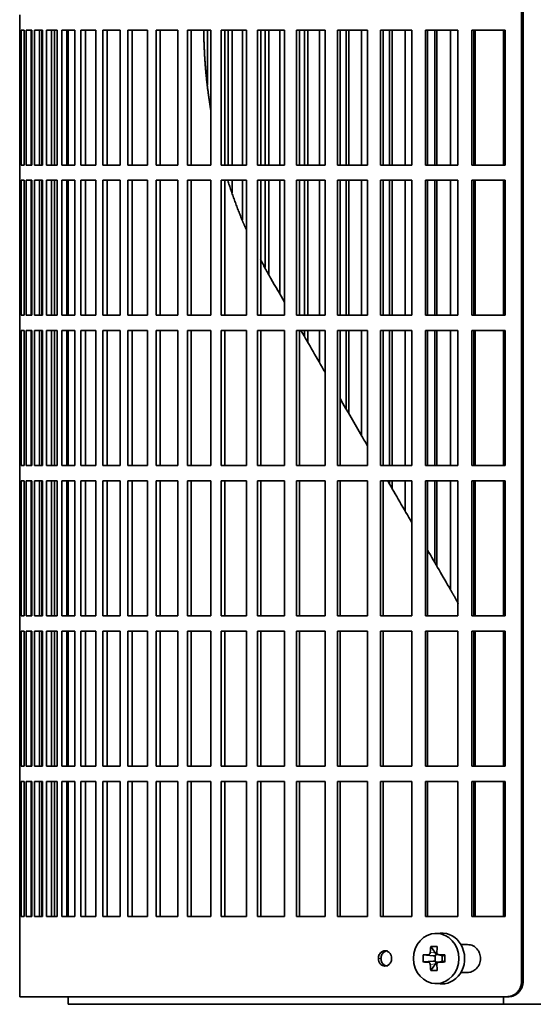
# Model space of a CAD drawing. Header units: millimetres. Extents: x 462 to 1346, y -1444 to 1443.
# Tile 12 of 29: x 468 to 569, y -133 to 61. Entities that reach past the tile are written whole.
import ezdxf

# ---------------------------------------------------------------- set-up
doc = ezdxf.new("R2010")
doc.units = ezdxf.units.MM
for name, color, linetype in [('M5X8_UNI7687', 7, 'Continuous'), ('VSI344-454_FILTR', 7, 'Continuous'), ('VSI344-454_SUPPO', 7, 'Continuous')]:
    doc.layers.add(name, color=color, linetype=linetype)

# ---------------------------------------------------------------- blocks, each defined once
blk = doc.blocks.new('SE')
at = {"layer": 'M5X8_UNI7687', "color": 7, "linetype": 'Continuous', "lineweight": 35}
for p, q in [((551.07, -118.66), (550.01, -118.72)), ((549.23, -121.31), (550.14, -122.61)), ((547.74, -122.95), (549.68, -123.11)), ((550.11, -124.21), (550.11, -123.08)), ((550.27, -122.9), (550.76, -122.9)), ((550.76, -122.92), (551.52, -123.11)), ((551.47, -123.1), (551.47, -124.19)), ((551.97, -122.95), (551.56, -123.11)), ((547.74, -124.34), (549.68, -124.18)), ((549.23, -125.98), (550.14, -124.68)), ((550.79, -124.4), (550.27, -124.4)), ((551.52, -124.18), (550.76, -124.37)), ((551.97, -124.34), (551.56, -124.18)), ((550.01, -128.57), (551.07, -128.64))]:
    blk.add_line(p, q, dxfattribs=at)
at = {"layer": 'M5X8_UNI7687', "color": 4, "linetype": 'Continuous', "lineweight": 9}
for p, q in [((549.68, -123.11), (548.68, -122.94)), ((549.13, -122.44), (550.14, -122.61)), ((550.87, -122.94), (551.56, -123.11)), ((548.68, -124.36), (549.68, -124.18)), ((550.14, -124.68), (549.13, -124.85)), ((551.56, -124.18), (550.87, -124.36))]:
    blk.add_line(p, q, dxfattribs=at)
at = {"layer": 'M5X8_UNI7687', "color": 7, "linetype": 'Continuous', "lineweight": 35}
for centre, radius, start, end in [((558.32, -123.65), 10.6, 176.2556, 183.7444), ((502.61, -123.65), 49.36, 359.1963, 0.8037)]:
    blk.add_arc(centre, radius, start, end, dxfattribs=at)
blk.add_ellipse((550.28, -123.65), major_axis=(0, -4.93), ratio=0.906308, dxfattribs=at)
for centre, major_axis, ratio, start_param, end_param in [((551.34, -123.65), (0, -5), 0.906308, 0, 3.201231), ((554.09, -123.65), (0, 10), 0.5, 1.335108, 1.449667), ((553.02, -126.71), (-8.86, 2.7), 0.529916, -1.123958, -0.974266), ((553.81, -123.65), (0, 10), 0.34202, 1.335108, 1.449667), ((553.95, -123.8), (-9.99, 0.37), 0.07899, -1.011873, -0.897313), ((549.68, -122.61), (0.85, -0.111), 0.58208, 4.795805, 5.314006), ((549.88, -122.64), (0.019, -0.502), 0.906042, 0.483343, 1.010141), ((549.68, -122.61), (0.561, -0.512), 0.450112, 0.58713, 1.105331), ((553.95, -123.8), (-9.99, 0.37), 0.07899, -1.36869, -1.254131), ((551.56, -122.61), (0.03, 0.507), 0.355475, 3.073309, 3.29989), ((553.95, -123.49), (-9.99, -0.37), 0.07899, 0.897313, 1.011873), ((554.09, -123.65), (0, -10), 0.5, -1.449667, -1.335108), ((549.68, -124.68), (0.85, 0.111), 0.58208, 0.96918, 1.487381), ((549.88, -124.65), (0.019, 0.502), 0.906042, 5.273044, 5.799842), ((549.68, -124.68), (0.561, 0.512), 0.450112, 5.177855, 5.696055), ((553.81, -123.65), (0, -10), 0.34202, -1.449667, -1.335108), ((553.95, -123.49), (-9.99, -0.37), 0.07899, 1.254131, 1.36869), ((551.56, -124.68), (0.03, -0.507), 0.355475, 2.983295, 3.209876), ((553.02, -120.58), (-8.86, -2.7), 0.529916, 0.974266, 1.123958), ((551.34, -123.65), (0, -5), 0.906308, 6.223547, 6.283185)]:
    blk.add_ellipse(centre, major_axis=major_axis, ratio=ratio, start_param=start_param, end_param=end_param, dxfattribs=at)
for points in [[(548.68, -122.94), (548.69, -122.94), (548.72, -122.93), (548.76, -122.93), (548.8, -122.91), (548.84, -122.9), (548.88, -122.88), (548.91, -122.85), (548.95, -122.82), (548.98, -122.79), (549.01, -122.75), (549.04, -122.71), (549.07, -122.67), (549.08, -122.63), (549.1, -122.58), (549.11, -122.54), (549.12, -122.49), (549.13, -122.46), (549.13, -122.44)], [(550.41, -122.44), (550.41, -122.46), (550.41, -122.49), (550.42, -122.54), (550.43, -122.58), (550.44, -122.63), (550.46, -122.67), (550.48, -122.71), (550.51, -122.75), (550.54, -122.79), (550.57, -122.82), (550.61, -122.85), (550.65, -122.88), (550.69, -122.9), (550.73, -122.91), (550.77, -122.93), (550.82, -122.93), (550.85, -122.94), (550.87, -122.94)], [(549.13, -124.85), (549.13, -124.84), (549.12, -124.8), (549.11, -124.75), (549.1, -124.71), (549.08, -124.67), (549.07, -124.62), (549.04, -124.58), (549.01, -124.54), (548.98, -124.5), (548.95, -124.47), (548.91, -124.44), (548.88, -124.42), (548.84, -124.39), (548.8, -124.38), (548.76, -124.37), (548.72, -124.36), (548.69, -124.36), (548.68, -124.36)], [(550.87, -124.36), (550.85, -124.36), (550.82, -124.36), (550.77, -124.37), (550.73, -124.38), (550.69, -124.39), (550.65, -124.42), (550.61, -124.44), (550.57, -124.47), (550.54, -124.5), (550.51, -124.54), (550.48, -124.58), (550.46, -124.62), (550.44, -124.67), (550.43, -124.71), (550.42, -124.75), (550.41, -124.8), (550.41, -124.84), (550.41, -124.85)]]:
    blk.add_open_spline(points, degree=3, dxfattribs=at)
at = {"layer": 'VSI344-454_FILTR', "color": 7, "linetype": 'Continuous', "lineweight": 35}
for p, q in [((567.04, -128.15), (567.04, 142.85)), ((567.36, -128.15), (567.36, 142.85)), ((468.48, 61.6), (468.48, 58.6)), ((468.48, 58.6), (468.61, 58.6)), ((468.48, 32.1), (468.48, 58.6)), ((468.61, 32.1), (468.61, 58.6)), ((468.76, 58.6), (469.38, 58.6)), ((468.76, 32.1), (468.76, 58.6)), ((469.38, 32.1), (469.38, 58.6)), ((469.74, 58.6), (470.84, 58.6)), ((469.74, 32.1), (469.74, 58.6)), ((470.73, 32.1), (470.73, 58.6)), ((470.84, 32.1), (470.84, 58.6)), ((471.41, 58.6), (472.99, 58.6)), ((471.41, 32.1), (471.41, 58.6)), ((472.38, 32.1), (472.38, 58.6)), ((472.81, 32.1), (472.81, 58.6)), ((472.99, 32.1), (472.99, 58.6)), ((473.76, 58.6), (475.82, 58.6)), ((473.76, 32.1), (473.76, 58.6)), ((474.72, 32.1), (474.72, 58.6)), ((475.29, 32.1), (475.29, 58.6)), ((475.82, 32.1), (475.82, 58.6)), ((476.79, 58.6), (479.31, 58.6)), ((476.79, 32.1), (476.79, 58.6)), ((477.73, 32.1), (477.73, 58.6)), ((479.31, 32.1), (479.31, 58.6)), ((480.48, 58.6), (483.45, 58.6)), ((480.48, 32.1), (480.48, 58.6)), ((481.39, 32.1), (481.39, 58.6)), ((483.45, 32.1), (483.45, 58.6)), ((484.81, 58.6), (488.22, 58.6)), ((484.81, 32.1), (484.81, 58.6)), ((485.68, 32.1), (485.68, 58.6)), ((488.22, 32.1), (488.22, 58.6)), ((489.75, 58.6), (493.58, 58.6)), ((489.75, 32.1), (489.75, 58.6)), ((490.59, 32.1), (490.59, 58.6)), ((493.58, 32.1), (493.58, 58.6)), ((495.29, 58.6), (499.53, 58.6)), ((495.29, 32.1), (495.29, 58.6)), ((496.09, 32.1), (496.09, 58.6)), ((499.53, 32.1), (499.53, 58.6)), ((501.41, 58.6), (506.02, 58.6)), ((501.41, 32.1), (501.41, 58.6)), ((502.16, 32.1), (502.16, 58.6)), ((505.4, 47.84), (505.4, 58.6)), ((506.02, 32.1), (506.02, 58.6)), ((508.05, 58.6), (513.03, 58.6)), ((508.05, 32.1), (508.05, 58.6)), ((508.76, 32.1), (508.76, 58.6)), ((509.46, 32.1), (509.46, 58.6)), ((510.19, 32.1), (510.19, 58.6)), ((512.25, 32.1), (512.25, 58.6)), ((513.03, 32.1), (513.03, 58.6)), ((515.21, 58.6), (520.52, 58.6)), ((515.21, 32.1), (515.21, 58.6)), ((515.87, 32.1), (515.87, 58.6)), ((516.72, 32.1), (516.72, 58.6)), ((517.4, 32.1), (517.4, 58.6)), ((519.6, 32.1), (519.6, 58.6)), ((520.52, 32.1), (520.52, 58.6)), ((522.84, 58.6), (528.46, 58.6)), ((522.84, 32.1), (522.84, 58.6)), ((523.44, 32.1), (523.44, 58.6)), ((524.43, 32.1), (524.43, 58.6)), ((525.06, 32.1), (525.06, 58.6)), ((527.39, 32.1), (527.39, 58.6)), ((528.46, 32.1), (528.46, 58.6)), ((530.9, 58.6), (536.8, 58.6)), ((530.9, 32.1), (530.9, 58.6)), ((531.44, 32.1), (531.44, 58.6)), ((532.58, 32.1), (532.58, 58.6)), ((533.15, 32.1), (533.15, 58.6)), ((535.6, 32.1), (535.6, 58.6)), ((536.8, 32.1), (536.8, 58.6)), ((539.36, 58.6), (545.51, 58.6)), ((539.36, 32.1), (539.36, 58.6)), ((539.84, 32.1), (539.84, 58.6)), ((541.11, 32.1), (541.11, 58.6)), ((541.63, 32.1), (541.63, 58.6)), ((544.17, 32.1), (544.17, 58.6)), ((545.51, 32.1), (545.51, 58.6)), ((548.17, 58.6), (554.54, 58.6)), ((548.17, 32.1), (548.17, 58.6)), ((548.59, 32.1), (548.59, 58.6)), ((549.99, 32.1), (549.99, 58.6)), ((550.44, 32.1), (550.44, 58.6)), ((553.08, 32.1), (553.08, 58.6)), ((554.54, 32.1), (554.54, 58.6)), ((557.29, 58.6), (563.85, 58.6)), ((557.29, 32.1), (557.29, 58.6)), ((557.65, 32.1), (557.65, 58.6)), ((563.85, 32.1), (563.85, 58.6)), ((468.48, 32.1), (468.61, 32.1)), ((468.48, 32.1), (468.48, 29.1)), ((468.76, 32.1), (469.38, 32.1)), ((469.74, 32.1), (470.84, 32.1)), ((471.41, 32.1), (472.99, 32.1)), ((473.76, 32.1), (475.82, 32.1)), ((476.79, 32.1), (479.31, 32.1)), ((480.48, 32.1), (483.45, 32.1)), ((484.81, 32.1), (488.22, 32.1)), ((489.75, 32.1), (493.58, 32.1)), ((495.29, 32.1), (499.53, 32.1)), ((501.41, 32.1), (506.02, 32.1)), ((508.05, 32.1), (513.03, 32.1)), ((515.21, 32.1), (520.52, 32.1)), ((522.84, 32.1), (528.46, 32.1)), ((530.9, 32.1), (536.8, 32.1)), ((539.36, 32.1), (545.51, 32.1)), ((548.17, 32.1), (554.54, 32.1)), ((557.29, 32.1), (563.85, 32.1)), ((468.48, 29.1), (468.61, 29.1)), ((468.48, 2.6), (468.48, 29.1)), ((468.61, 2.6), (468.61, 29.1)), ((468.76, 29.1), (469.38, 29.1)), ((468.76, 2.6), (468.76, 29.1)), ((469.38, 2.6), (469.38, 29.1)), ((469.74, 29.1), (470.84, 29.1)), ((469.74, 2.6), (469.74, 29.1)), ((470.73, 2.6), (470.73, 29.1)), ((470.84, 2.6), (470.84, 29.1)), ((471.41, 29.1), (472.99, 29.1)), ((471.41, 2.6), (471.41, 29.1)), ((472.38, 2.6), (472.38, 29.1)), ((472.81, 2.6), (472.81, 29.1)), ((472.99, 2.6), (472.99, 29.1)), ((473.76, 29.1), (475.82, 29.1)), ((473.76, 2.6), (473.76, 29.1)), ((474.72, 2.6), (474.72, 29.1)), ((475.29, 2.6), (475.29, 29.1)), ((475.82, 2.6), (475.82, 29.1)), ((476.79, 29.1), (479.31, 29.1)), ((476.79, 2.6), (476.79, 29.1)), ((477.73, 2.6), (477.73, 29.1)), ((479.31, 2.6), (479.31, 29.1)), ((480.48, 29.1), (483.45, 29.1)), ((480.48, 2.6), (480.48, 29.1)), ((481.39, 2.6), (481.39, 29.1)), ((483.45, 2.6), (483.45, 29.1)), ((484.81, 29.1), (488.22, 29.1)), ((484.81, 2.6), (484.81, 29.1)), ((485.68, 2.6), (485.68, 29.1)), ((488.22, 2.6), (488.22, 29.1)), ((489.75, 29.1), (493.58, 29.1)), ((489.75, 2.6), (489.75, 29.1)), ((490.59, 2.6), (490.59, 29.1)), ((493.58, 2.6), (493.58, 29.1)), ((495.29, 29.1), (499.53, 29.1)), ((495.29, 2.6), (495.29, 29.1)), ((496.09, 2.6), (496.09, 29.1)), ((499.53, 2.6), (499.53, 29.1)), ((501.41, 29.1), (506.02, 29.1)), ((501.41, 2.6), (501.41, 29.1)), ((502.16, 2.6), (502.16, 29.1)), ((506.02, 2.6), (506.02, 29.1)), ((508.05, 29.1), (513.03, 29.1)), ((508.05, 2.6), (508.05, 29.1)), ((508.76, 2.6), (508.76, 29.1)), ((510.19, 26.67), (510.19, 29.1)), ((512.25, 21.37), (512.25, 29.1)), ((513.03, 2.6), (513.03, 29.1)), ((515.21, 29.1), (520.52, 29.1)), ((515.21, 2.6), (515.21, 29.1)), ((515.87, 2.6), (515.87, 29.1)), ((516.72, 11.96), (516.72, 29.1)), ((517.4, 10.65), (517.4, 29.1)), ((519.6, 6.76), (519.6, 29.1)), ((520.52, 2.6), (520.52, 29.1)), ((522.84, 29.1), (528.46, 29.1)), ((522.84, 2.6), (522.84, 29.1)), ((523.44, 2.6), (523.44, 29.1)), ((524.43, 2.6), (524.43, 29.1)), ((525.06, 2.6), (525.06, 29.1)), ((527.39, 2.6), (527.39, 29.1)), ((528.46, 2.6), (528.46, 29.1)), ((530.9, 29.1), (536.8, 29.1)), ((530.9, 2.6), (530.9, 29.1)), ((531.44, 2.6), (531.44, 29.1)), ((532.58, 2.6), (532.58, 29.1)), ((533.15, 2.6), (533.15, 29.1)), ((535.6, 2.6), (535.6, 29.1)), ((536.8, 2.6), (536.8, 29.1)), ((539.36, 29.1), (545.51, 29.1)), ((539.36, 2.6), (539.36, 29.1)), ((539.84, 2.6), (539.84, 29.1)), ((541.11, 2.6), (541.11, 29.1)), ((541.63, 2.6), (541.63, 29.1)), ((544.17, 2.6), (544.17, 29.1)), ((545.51, 2.6), (545.51, 29.1)), ((548.17, 29.1), (554.54, 29.1)), ((548.17, 2.6), (548.17, 29.1)), ((548.59, 2.6), (548.59, 29.1)), ((549.99, 2.6), (549.99, 29.1)), ((550.44, 2.6), (550.44, 29.1)), ((553.08, 2.6), (553.08, 29.1)), ((554.54, 2.6), (554.54, 29.1)), ((557.29, 29.1), (563.85, 29.1)), ((557.29, 2.6), (557.29, 29.1)), ((557.65, 2.6), (557.65, 29.1)), ((563.85, 2.6), (563.85, 29.1)), ((468.48, 2.6), (468.61, 2.6)), ((468.48, 2.6), (468.48, -0.4)), ((468.76, 2.6), (469.38, 2.6)), ((469.74, 2.6), (470.84, 2.6)), ((471.41, 2.6), (472.99, 2.6)), ((473.76, 2.6), (475.82, 2.6)), ((476.79, 2.6), (479.31, 2.6)), ((480.48, 2.6), (483.45, 2.6)), ((484.81, 2.6), (488.22, 2.6)), ((489.75, 2.6), (493.58, 2.6)), ((495.29, 2.6), (499.53, 2.6)), ((501.41, 2.6), (506.02, 2.6)), ((508.05, 2.6), (513.03, 2.6)), ((515.21, 2.6), (520.52, 2.6)), ((522.84, 2.6), (528.46, 2.6)), ((530.9, 2.6), (536.8, 2.6)), ((539.36, 2.6), (545.51, 2.6)), ((548.17, 2.6), (554.54, 2.6)), ((557.29, 2.6), (563.85, 2.6)), ((468.48, -0.4), (468.61, -0.4)), ((468.48, -26.9), (468.48, -0.4)), ((468.61, -26.9), (468.61, -0.4)), ((468.76, -0.4), (469.38, -0.4)), ((468.76, -26.9), (468.76, -0.4)), ((469.38, -26.9), (469.38, -0.4)), ((469.74, -0.4), (470.84, -0.4)), ((469.74, -26.9), (469.74, -0.4)), ((470.73, -26.9), (470.73, -0.4)), ((470.84, -26.9), (470.84, -0.4)), ((471.41, -0.4), (472.99, -0.4)), ((471.41, -26.9), (471.41, -0.4)), ((472.38, -26.9), (472.38, -0.4)), ((472.81, -26.9), (472.81, -0.4)), ((472.99, -26.9), (472.99, -0.4)), ((473.76, -0.4), (475.82, -0.4)), ((473.76, -26.9), (473.76, -0.4)), ((474.72, -26.9), (474.72, -0.4)), ((475.29, -26.9), (475.29, -0.4)), ((475.82, -26.9), (475.82, -0.4)), ((476.79, -0.4), (479.31, -0.4)), ((476.79, -26.9), (476.79, -0.4)), ((477.73, -26.9), (477.73, -0.4)), ((479.31, -26.9), (479.31, -0.4)), ((480.48, -0.4), (483.45, -0.4)), ((480.48, -26.9), (480.48, -0.4)), ((481.39, -26.9), (481.39, -0.4)), ((483.45, -26.9), (483.45, -0.4)), ((484.81, -0.4), (488.22, -0.4)), ((484.81, -26.9), (484.81, -0.4)), ((485.68, -26.9), (485.68, -0.4)), ((488.22, -26.9), (488.22, -0.4)), ((489.75, -0.4), (493.58, -0.4)), ((489.75, -26.9), (489.75, -0.4)), ((490.59, -26.9), (490.59, -0.4)), ((493.58, -26.9), (493.58, -0.4)), ((495.29, -0.4), (499.53, -0.4)), ((495.29, -26.9), (495.29, -0.4)), ((496.09, -26.9), (496.09, -0.4)), ((499.53, -26.9), (499.53, -0.4)), ((501.41, -0.4), (506.02, -0.4)), ((501.41, -26.9), (501.41, -0.4)), ((502.16, -26.9), (502.16, -0.4)), ((506.02, -26.9), (506.02, -0.4)), ((508.05, -0.4), (513.03, -0.4)), ((508.05, -26.9), (508.05, -0.4)), ((508.76, -26.9), (508.76, -0.4)), ((513.03, -26.9), (513.03, -0.4)), ((515.21, -0.4), (520.52, -0.4)), ((515.21, -26.9), (515.21, -0.4)), ((515.87, -26.9), (515.87, -0.4)), ((520.52, -26.9), (520.52, -0.4)), ((522.84, -0.4), (528.46, -0.4)), ((522.84, -26.9), (522.84, -0.4)), ((523.44, -26.9), (523.44, -0.4)), ((524.43, -1.62), (524.43, -0.4)), ((525.06, -2.71), (525.06, -0.4)), ((527.39, -6.74), (527.39, -0.4)), ((528.46, -26.9), (528.46, -0.4)), ((530.9, -0.4), (536.8, -0.4)), ((530.9, -26.9), (530.9, -0.4)), ((531.44, -26.9), (531.44, -0.4)), ((532.58, -15.73), (532.58, -0.4)), ((533.15, -16.72), (533.15, -0.4)), ((535.6, -20.96), (535.6, -0.4)), ((536.8, -26.9), (536.8, -0.4)), ((539.36, -0.4), (545.51, -0.4)), ((539.36, -26.9), (539.36, -0.4)), ((539.84, -26.9), (539.84, -0.4)), ((541.11, -26.9), (541.11, -0.4)), ((541.63, -26.9), (541.63, -0.4)), ((544.17, -26.9), (544.17, -0.4)), ((545.51, -26.9), (545.51, -0.4)), ((548.17, -0.4), (554.54, -0.4)), ((548.17, -26.9), (548.17, -0.4)), ((548.59, -26.9), (548.59, -0.4)), ((549.99, -26.9), (549.99, -0.4)), ((550.44, -26.9), (550.44, -0.4)), ((553.08, -26.9), (553.08, -0.4)), ((554.54, -26.9), (554.54, -0.4)), ((557.29, -0.4), (563.85, -0.4)), ((557.29, -26.9), (557.29, -0.4)), ((557.65, -26.9), (557.65, -0.4)), ((563.85, -26.9), (563.85, -0.4)), ((468.48, -26.9), (468.61, -26.9)), ((468.48, -26.9), (468.48, -29.9)), ((468.76, -26.9), (469.38, -26.9)), ((469.74, -26.9), (470.84, -26.9)), ((471.41, -26.9), (472.99, -26.9)), ((473.76, -26.9), (475.82, -26.9)), ((476.79, -26.9), (479.31, -26.9)), ((480.48, -26.9), (483.45, -26.9)), ((484.81, -26.9), (488.22, -26.9)), ((489.75, -26.9), (493.58, -26.9)), ((495.29, -26.9), (499.53, -26.9)), ((501.41, -26.9), (506.02, -26.9)), ((508.05, -26.9), (513.03, -26.9)), ((515.21, -26.9), (520.52, -26.9)), ((522.84, -26.9), (528.46, -26.9)), ((530.9, -26.9), (536.8, -26.9)), ((539.36, -26.9), (545.51, -26.9)), ((548.17, -26.9), (554.54, -26.9)), ((557.29, -26.9), (563.85, -26.9)), ((468.48, -29.9), (468.61, -29.9)), ((468.48, -56.4), (468.48, -29.9)), ((468.61, -56.4), (468.61, -29.9)), ((468.76, -29.9), (469.38, -29.9)), ((468.76, -56.4), (468.76, -29.9)), ((469.38, -56.4), (469.38, -29.9)), ((469.74, -29.9), (470.84, -29.9)), ((469.74, -56.4), (469.74, -29.9)), ((470.73, -56.4), (470.73, -29.9)), ((470.84, -56.4), (470.84, -29.9)), ((471.41, -29.9), (472.99, -29.9)), ((471.41, -56.4), (471.41, -29.9)), ((472.38, -56.4), (472.38, -29.9)), ((472.81, -56.4), (472.81, -29.9)), ((472.99, -56.4), (472.99, -29.9)), ((473.76, -29.9), (475.82, -29.9)), ((473.76, -56.4), (473.76, -29.9)), ((474.72, -56.4), (474.72, -29.9)), ((475.29, -56.4), (475.29, -29.9)), ((475.82, -56.4), (475.82, -29.9)), ((476.79, -29.9), (479.31, -29.9)), ((476.79, -56.4), (476.79, -29.9)), ((477.73, -56.4), (477.73, -29.9)), ((479.31, -56.4), (479.31, -29.9)), ((480.48, -29.9), (483.45, -29.9)), ((480.48, -56.4), (480.48, -29.9)), ((481.39, -56.4), (481.39, -29.9)), ((483.45, -56.4), (483.45, -29.9)), ((484.81, -29.9), (488.22, -29.9)), ((484.81, -56.4), (484.81, -29.9)), ((485.68, -56.4), (485.68, -29.9)), ((488.22, -56.4), (488.22, -29.9)), ((489.75, -29.9), (493.58, -29.9)), ((489.75, -56.4), (489.75, -29.9)), ((490.59, -56.4), (490.59, -29.9)), ((493.58, -56.4), (493.58, -29.9)), ((495.29, -29.9), (499.53, -29.9)), ((495.29, -56.4), (495.29, -29.9)), ((496.09, -56.4), (496.09, -29.9)), ((499.53, -56.4), (499.53, -29.9)), ((501.41, -29.9), (506.02, -29.9)), ((501.41, -56.4), (501.41, -29.9)), ((502.16, -56.4), (502.16, -29.9)), ((506.02, -56.4), (506.02, -29.9)), ((508.05, -29.9), (513.03, -29.9)), ((508.05, -56.4), (508.05, -29.9)), ((508.76, -56.4), (508.76, -29.9)), ((513.03, -56.4), (513.03, -29.9)), ((515.21, -29.9), (520.52, -29.9)), ((515.21, -56.4), (515.21, -29.9)), ((515.87, -56.4), (515.87, -29.9)), ((520.52, -56.4), (520.52, -29.9)), ((522.84, -29.9), (528.46, -29.9)), ((522.84, -56.4), (522.84, -29.9)), ((523.44, -56.4), (523.44, -29.9)), ((528.46, -56.4), (528.46, -29.9)), ((530.9, -29.9), (536.8, -29.9)), ((530.9, -56.4), (530.9, -29.9)), ((531.44, -56.4), (531.44, -29.9)), ((536.8, -56.4), (536.8, -29.9)), ((539.36, -29.9), (545.51, -29.9)), ((539.36, -56.4), (539.36, -29.9)), ((539.84, -56.4), (539.84, -29.9)), ((541.11, -30.51), (541.11, -29.9)), ((541.63, -31.4), (541.63, -29.9)), ((544.17, -35.81), (544.17, -29.9)), ((545.51, -56.4), (545.51, -29.9)), ((548.17, -29.9), (554.54, -29.9)), ((548.17, -56.4), (548.17, -29.9)), ((548.59, -56.4), (548.59, -29.9)), ((549.99, -45.88), (549.99, -29.9)), ((550.44, -46.67), (550.44, -29.9)), ((553.08, -51.24), (553.08, -29.9)), ((554.54, -56.4), (554.54, -29.9)), ((557.29, -29.9), (563.85, -29.9)), ((557.29, -56.4), (557.29, -29.9)), ((557.65, -56.4), (557.65, -29.9)), ((563.85, -56.4), (563.85, -29.9)), ((468.48, -56.4), (468.61, -56.4)), ((468.48, -56.4), (468.48, -59.4)), ((468.76, -56.4), (469.38, -56.4)), ((469.74, -56.4), (470.84, -56.4)), ((471.41, -56.4), (472.99, -56.4)), ((473.76, -56.4), (475.82, -56.4)), ((476.79, -56.4), (479.31, -56.4)), ((480.48, -56.4), (483.45, -56.4)), ((484.81, -56.4), (488.22, -56.4)), ((489.75, -56.4), (493.58, -56.4)), ((495.29, -56.4), (499.53, -56.4)), ((501.41, -56.4), (506.02, -56.4)), ((508.05, -56.4), (513.03, -56.4)), ((515.21, -56.4), (520.52, -56.4)), ((522.84, -56.4), (528.46, -56.4)), ((530.9, -56.4), (536.8, -56.4)), ((539.36, -56.4), (545.51, -56.4)), ((548.17, -56.4), (554.54, -56.4)), ((557.29, -56.4), (563.85, -56.4)), ((468.48, -59.4), (468.61, -59.4)), ((468.48, -85.9), (468.48, -59.4)), ((468.61, -85.9), (468.61, -59.4)), ((468.76, -59.4), (469.38, -59.4)), ((468.76, -85.9), (468.76, -59.4)), ((469.38, -85.9), (469.38, -59.4)), ((469.74, -59.4), (470.84, -59.4)), ((469.74, -85.9), (469.74, -59.4)), ((470.73, -85.9), (470.73, -59.4)), ((470.84, -85.9), (470.84, -59.4)), ((471.41, -59.4), (472.99, -59.4)), ((471.41, -85.9), (471.41, -59.4)), ((472.38, -85.9), (472.38, -59.4)), ((472.81, -85.9), (472.81, -59.4)), ((472.99, -85.9), (472.99, -59.4)), ((473.76, -59.4), (475.82, -59.4)), ((473.76, -85.9), (473.76, -59.4)), ((474.72, -85.9), (474.72, -59.4)), ((475.29, -85.9), (475.29, -59.4)), ((475.82, -85.9), (475.82, -59.4)), ((476.79, -59.4), (479.31, -59.4)), ((476.79, -85.9), (476.79, -59.4)), ((477.73, -85.9), (477.73, -59.4)), ((479.31, -85.9), (479.31, -59.4)), ((480.48, -59.4), (483.45, -59.4)), ((480.48, -85.9), (480.48, -59.4)), ((481.39, -85.9), (481.39, -59.4)), ((483.45, -85.9), (483.45, -59.4)), ((484.81, -59.4), (488.22, -59.4)), ((484.81, -85.9), (484.81, -59.4)), ((485.68, -85.9), (485.68, -59.4)), ((488.22, -85.9), (488.22, -59.4)), ((489.75, -59.4), (493.58, -59.4)), ((489.75, -85.9), (489.75, -59.4)), ((490.59, -85.9), (490.59, -59.4)), ((493.58, -85.9), (493.58, -59.4)), ((495.29, -59.4), (499.53, -59.4)), ((495.29, -85.9), (495.29, -59.4)), ((496.09, -85.9), (496.09, -59.4)), ((499.53, -85.9), (499.53, -59.4)), ((501.41, -59.4), (506.02, -59.4)), ((501.41, -85.9), (501.41, -59.4)), ((502.16, -85.9), (502.16, -59.4)), ((506.02, -85.9), (506.02, -59.4)), ((508.05, -59.4), (513.03, -59.4)), ((508.05, -85.9), (508.05, -59.4)), ((508.76, -85.9), (508.76, -59.4)), ((513.03, -85.9), (513.03, -59.4)), ((515.21, -59.4), (520.52, -59.4)), ((515.21, -85.9), (515.21, -59.4)), ((515.87, -85.9), (515.87, -59.4)), ((520.52, -85.9), (520.52, -59.4)), ((522.84, -59.4), (528.46, -59.4)), ((522.84, -85.9), (522.84, -59.4)), ((523.44, -85.9), (523.44, -59.4)), ((528.46, -85.9), (528.46, -59.4)), ((530.9, -59.4), (536.8, -59.4)), ((530.9, -85.9), (530.9, -59.4)), ((531.44, -85.9), (531.44, -59.4)), ((536.8, -85.9), (536.8, -59.4)), ((539.36, -59.4), (545.51, -59.4)), ((539.36, -85.9), (539.36, -59.4)), ((539.84, -85.9), (539.84, -59.4)), ((545.51, -85.9), (545.51, -59.4)), ((548.17, -59.4), (554.54, -59.4)), ((548.17, -85.9), (548.17, -59.4)), ((548.59, -85.9), (548.59, -59.4)), ((554.54, -85.9), (554.54, -59.4)), ((557.29, -59.4), (563.85, -59.4)), ((557.29, -85.9), (557.29, -59.4)), ((557.65, -85.9), (557.65, -59.4)), ((563.85, -85.9), (563.85, -59.4)), ((468.48, -85.9), (468.61, -85.9)), ((468.48, -85.9), (468.48, -88.9)), ((468.76, -85.9), (469.38, -85.9)), ((469.74, -85.9), (470.84, -85.9)), ((471.41, -85.9), (472.99, -85.9)), ((473.76, -85.9), (475.82, -85.9)), ((476.79, -85.9), (479.31, -85.9)), ((480.48, -85.9), (483.45, -85.9)), ((484.81, -85.9), (488.22, -85.9)), ((489.75, -85.9), (493.58, -85.9)), ((495.29, -85.9), (499.53, -85.9)), ((501.41, -85.9), (506.02, -85.9)), ((508.05, -85.9), (513.03, -85.9)), ((515.21, -85.9), (520.52, -85.9)), ((522.84, -85.9), (528.46, -85.9)), ((530.9, -85.9), (536.8, -85.9)), ((539.36, -85.9), (545.51, -85.9)), ((548.17, -85.9), (554.54, -85.9)), ((557.29, -85.9), (563.85, -85.9)), ((468.48, -88.9), (468.61, -88.9)), ((468.48, -115.4), (468.48, -88.9)), ((468.61, -115.4), (468.61, -88.9)), ((468.76, -88.9), (469.38, -88.9)), ((468.76, -115.4), (468.76, -88.9)), ((469.38, -115.4), (469.38, -88.9)), ((469.74, -88.9), (470.84, -88.9)), ((469.74, -115.4), (469.74, -88.9)), ((470.73, -115.4), (470.73, -88.9)), ((470.84, -115.4), (470.84, -88.9)), ((471.41, -88.9), (472.99, -88.9)), ((471.41, -115.4), (471.41, -88.9)), ((472.38, -115.4), (472.38, -88.9)), ((472.81, -115.4), (472.81, -88.9)), ((472.99, -115.4), (472.99, -88.9)), ((473.76, -88.9), (475.82, -88.9)), ((473.76, -115.4), (473.76, -88.9)), ((474.72, -115.4), (474.72, -88.9)), ((475.29, -115.4), (475.29, -88.9)), ((475.82, -115.4), (475.82, -88.9)), ((476.79, -88.9), (479.31, -88.9)), ((476.79, -115.4), (476.79, -88.9)), ((477.73, -115.4), (477.73, -88.9)), ((479.31, -115.4), (479.31, -88.9)), ((480.48, -88.9), (483.45, -88.9)), ((480.48, -115.4), (480.48, -88.9)), ((481.39, -115.4), (481.39, -88.9)), ((483.45, -115.4), (483.45, -88.9)), ((484.81, -88.9), (488.22, -88.9)), ((484.81, -115.4), (484.81, -88.9)), ((485.68, -115.4), (485.68, -88.9)), ((488.22, -115.4), (488.22, -88.9)), ((489.75, -88.9), (493.58, -88.9)), ((489.75, -115.4), (489.75, -88.9)), ((490.59, -115.4), (490.59, -88.9)), ((493.58, -115.4), (493.58, -88.9)), ((495.29, -88.9), (499.53, -88.9)), ((495.29, -115.4), (495.29, -88.9)), ((496.09, -115.4), (496.09, -88.9)), ((499.53, -115.4), (499.53, -88.9)), ((501.41, -88.9), (506.02, -88.9)), ((501.41, -115.4), (501.41, -88.9)), ((502.16, -115.4), (502.16, -88.9)), ((506.02, -115.4), (506.02, -88.9)), ((508.05, -88.9), (513.03, -88.9)), ((508.05, -115.4), (508.05, -88.9)), ((508.76, -115.4), (508.76, -88.9)), ((513.03, -115.4), (513.03, -88.9)), ((515.21, -88.9), (520.52, -88.9)), ((515.21, -115.4), (515.21, -88.9)), ((515.87, -115.4), (515.87, -88.9)), ((520.52, -115.4), (520.52, -88.9)), ((522.84, -88.9), (528.46, -88.9)), ((522.84, -115.4), (522.84, -88.9)), ((523.44, -115.4), (523.44, -88.9)), ((528.46, -115.4), (528.46, -88.9)), ((530.9, -88.9), (536.8, -88.9)), ((530.9, -115.4), (530.9, -88.9)), ((531.44, -115.4), (531.44, -88.9)), ((536.8, -115.4), (536.8, -88.9)), ((539.36, -88.9), (545.51, -88.9)), ((539.36, -115.4), (539.36, -88.9)), ((539.84, -115.4), (539.84, -88.9)), ((545.51, -115.4), (545.51, -88.9)), ((548.17, -88.9), (554.54, -88.9)), ((548.17, -115.4), (548.17, -88.9)), ((548.59, -115.4), (548.59, -88.9)), ((554.54, -115.4), (554.54, -88.9)), ((557.29, -88.9), (563.85, -88.9)), ((557.29, -115.4), (557.29, -88.9)), ((557.65, -115.4), (557.65, -88.9)), ((563.85, -115.4), (563.85, -88.9)), ((468.48, -115.4), (468.61, -115.4)), ((468.48, -115.4), (468.48, -131.15)), ((468.76, -115.4), (469.38, -115.4)), ((469.74, -115.4), (470.84, -115.4)), ((471.41, -115.4), (472.99, -115.4)), ((473.76, -115.4), (475.82, -115.4)), ((476.79, -115.4), (479.31, -115.4)), ((480.48, -115.4), (483.45, -115.4)), ((484.81, -115.4), (488.22, -115.4)), ((489.75, -115.4), (493.58, -115.4)), ((495.29, -115.4), (499.53, -115.4)), ((501.41, -115.4), (506.02, -115.4)), ((508.05, -115.4), (513.03, -115.4)), ((515.21, -115.4), (520.52, -115.4)), ((522.84, -115.4), (528.46, -115.4)), ((530.9, -115.4), (536.8, -115.4)), ((539.36, -115.4), (545.51, -115.4)), ((548.17, -115.4), (554.54, -115.4)), ((557.29, -115.4), (563.85, -115.4)), ((556.44, -120.9), (555.12, -120.9)), ((555.12, -126.4), (556.44, -126.4)), ((564.2, -131.15), (468.48, -131.15)), ((564.52, -131.15), (564.2, -131.15))]:
    blk.add_line(p, q, dxfattribs=at)
at = {"layer": 'VSI344-454_FILTR', "color": 4, "linetype": 'Continuous', "lineweight": 9}
for p, q in [((538.94, -123.65), (539.44, -123.65)), ((567.36, -128.15), (567.04, -128.15))]:
    blk.add_line(p, q, dxfattribs=at)
at = {"layer": 'VSI344-454_FILTR', "color": 7, "linetype": 'Continuous', "lineweight": 35}
for points, knots in [([(556.44, -126.4), (556.58, -126.39), (556.87, -126.37), (557.29, -126.25), (557.71, -126.04), (558.1, -125.75), (558.48, -125.33), (558.86, -124.65), (559.05, -123.67), (558.88, -122.71), (558.41, -121.82), (557.61, -121.06), (556.81, -120.95), (556.44, -120.9)], [0, 0, 0, 0, 0.053459, 0.108873, 0.166241, 0.225564, 0.286842, 0.368684, 0.501097, 0.624779, 0.701219, 0.857925, 1, 1, 1, 1]), ([(538.94, -123.65), (538.94, -123.51), (538.96, -123.25), (539.1, -122.88), (539.35, -122.51), (539.73, -122.22), (540.24, -122.11), (540.75, -122.23), (541.18, -122.56), (541.48, -123.06), (541.52, -123.45), (541.53, -123.65)], [0, 0, 0, 0, 0.084454, 0.168831, 0.25477, 0.378375, 0.501304, 0.626685, 0.750981, 0.875806, 1, 1, 1, 1]), ([(541.53, -123.65), (541.53, -123.78), (541.51, -124.04), (541.36, -124.41), (541.12, -124.78), (540.73, -125.07), (540.22, -125.18), (539.72, -125.07), (539.29, -124.73), (538.99, -124.23), (538.95, -123.84), (538.94, -123.65)], [0, 0, 0, 0, 0.084454, 0.168831, 0.25477, 0.378375, 0.501304, 0.626685, 0.750981, 0.875806, 1, 1, 1, 1]), ([(540.73, -122.15), (540.57, -122.15), (540.23, -122.22), (539.85, -122.51), (539.6, -122.88), (539.46, -123.25), (539.44, -123.51), (539.44, -123.65)], [0.5001436, 0.5001436, 0.5001436, 0.5001436, 0.6219592, 0.7454545, 0.8313176, 0.915596, 1, 1, 1, 1]), ([(539.44, -123.65), (539.44, -123.78), (539.46, -124.04), (539.59, -124.4), (539.83, -124.76), (540.22, -125.07), (540.56, -125.15), (540.73, -125.15), (540.73, -125.15)], [0, 0, 0, 0, 0.0839215, 0.1651632, 0.2496847, 0.3738706, 0.4991399, 0.5001436, 0.5001436, 0.5001436, 0.5001436]), ([(564.2, -131.15), (564.26, -131.15), (564.36, -131.14), (564.52, -131.13), (564.68, -131.11), (564.83, -131.07), (564.99, -131.03), (565.14, -130.98), (565.41, -130.87), (565.79, -130.66), (566.22, -130.28), (566.58, -129.83), (566.8, -129.39), (566.92, -129.02), (566.99, -128.73), (567.03, -128.44), (567.04, -128.25), (567.04, -128.15)], [0, 0, 0, 0, 0.036074, 0.071835, 0.107394, 0.142867, 0.178369, 0.214015, 0.24992, 0.375515, 0.499618, 0.623903, 0.749864, 0.812552, 0.874725, 0.937001, 1, 1, 1, 1]), ([(567.36, -128.15), (567.35, -128.2), (567.35, -128.32), (567.34, -128.48), (567.32, -128.65), (567.29, -128.81), (567.25, -128.98), (567.2, -129.14), (567.09, -129.43), (566.89, -129.83), (566.53, -130.28), (566.1, -130.66), (565.69, -130.89), (565.34, -131.02), (565.07, -131.09), (564.79, -131.14), (564.61, -131.14), (564.52, -131.15)], [0, 0, 0, 0, 0.03611, 0.071905, 0.107497, 0.143003, 0.178538, 0.214218, 0.250157, 0.376062, 0.500392, 0.624478, 0.750119, 0.812755, 0.874869, 0.937079, 1, 1, 1, 1])]:
    blk.add_open_spline(points, degree=3, knots=knots, dxfattribs=at)
at = {"layer": 'VSI344-454_SUPPO', "color": 7, "linetype": 'Continuous', "lineweight": 35}
for p, q in [((477.98, 32.1), (477.98, 58.6)), ((557.91, 32.1), (557.91, 58.6)), ((563.51, 32.1), (563.51, 58.6)), ((477.98, 2.6), (477.98, 29.1)), ((557.91, 2.6), (557.91, 29.1)), ((563.51, 2.6), (563.51, 29.1)), ((477.98, -26.9), (477.98, -0.4)), ((557.91, -26.9), (557.91, -0.4)), ((563.51, -26.9), (563.51, -0.4)), ((477.98, -56.4), (477.98, -29.9)), ((557.91, -56.4), (557.91, -29.9)), ((563.51, -56.4), (563.51, -29.9)), ((477.98, -85.9), (477.98, -59.4)), ((557.91, -85.9), (557.91, -59.4)), ((563.51, -85.9), (563.51, -59.4)), ((477.98, -115.4), (477.98, -88.9)), ((557.91, -115.4), (557.91, -88.9)), ((563.51, -115.4), (563.51, -88.9)), ((477.98, -132.65), (477.98, -131.15)), ((563.51, -132.65), (563.51, -131.15)), ((477.98, -132.65), (563.51, -132.65)), ((563.51, -132.65), (593.81, -132.65))]:
    blk.add_line(p, q, dxfattribs=at)
for points, degree, knots in [([(505.99, 43.03), (505.7, 44.79), (505.47, 46.58), (504.69, 52.55), (504.63, 58.6)], 2, [0.6816481, 0.6816481, 0.6816481, 0.75, 0.75, 0.9800661, 0.9800661, 0.9800661]), ([(512.96, 19.45), (512.54, 20.42), (512.13, 21.41), (510.58, 25.18), (509.35, 29.07)], 2, [0.2087608, 0.2087608, 0.2087608, 0.25, 0.25, 0.4066844, 0.4066844, 0.4066844]), ([(536.8, -23.04), (536.43, -22.4), (534.65, -19.31), (532.86, -16.22), (531.44, -13.76)], 3, [0.4683719, 0.4683719, 0.4683719, 0.4683719, 0.5, 0.6198456, 0.6198456, 0.6198456, 0.6198456])]:
    blk.add_open_spline(points, degree=degree, knots=knots, dxfattribs=at)
for points, degree in [([(517.82, 9.84), (516.76, 11.67), (515.78, 13.55)], 2), ([(520.52, 5.16), (519.62, 6.72), (518.72, 8.28), (517.82, 9.84)], 3), ([(528.46, -8.59), (526.88, -5.87), (525.31, -3.14), (523.73, -0.4)], 3), ([(545.51, -38.13), (543.93, -35.39), (542.35, -32.65), (540.76, -29.9)], 3), ([(553.09, -51.26), (551.59, -48.67), (550.09, -46.07), (548.59, -43.46)], 3), ([(554.63, -54), (553.88, -52.62), (553.09, -51.26)], 2), ([(557.94, -60.53), (557.81, -60.27), (557.69, -60.01)], 2)]:
    blk.add_open_spline(points, degree=degree, dxfattribs=at)

msp = doc.modelspace()

# ---------------------------------------------------------------- block references
msp.add_blockref('SE', (0, 0))

doc.saveas('drawing.dxf')
